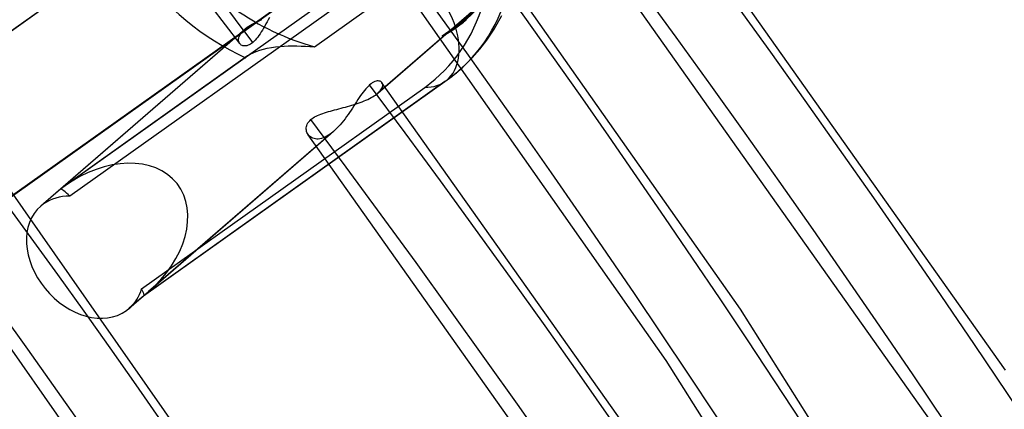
# Model space of a CAD drawing. Header units: millimetres. Extents: x -192 to 186, y -241 to 236.
# Tile 76 of 87: x 103.72 to 120.37, y 67.79 to 74.38. Entities that reach past the tile are written whole.
import ezdxf

# ---------------------------------------------------------------- set-up
doc = ezdxf.new("R2010")
doc.units = ezdxf.units.MM
doc.layers.add('MAIN-1', color=7, linetype='Continuous')
doc.layers.add('MAIN-2', color=7, linetype='Continuous')

msp = doc.modelspace()

# ---------------------------------------------------------------- linework, layer by layer
at = {"layer": 'MAIN-1'}
for p, q in [((109.847, 73.313), (109.847, 73.314)), ((109.847, 73.314), (109.847, 73.314)), ((109.847, 73.314), (109.847, 73.314)), ((109.847, 73.314), (109.847, 73.314)), ((109.848, 73.313), (109.847, 73.313)), ((109.847, 73.313), (109.847, 73.313))]:
    msp.add_line(p, q, dxfattribs=at)
for centre, major_axis, start_param, end_param in [((-0.5, -0.433), (106.054, -122.46), 0.713724, 3.466968), ((-4.75, -4.114), (-100.489, 116.035), -2.427868, -0.857072)]:
    msp.add_ellipse(centre, major_axis=major_axis, ratio=0.75, start_param=start_param, end_param=end_param, dxfattribs=at)
at = {"layer": 'MAIN-2'}
for p, q in [((102.102, 73.141), (108.453, 77.659)), ((102.137, 73.169), (108.493, 77.69)), ((120.387, 68.452), (114.247, 77.125)), ((115.907, 69.482), (110.819, 76.724)), ((109.735, 73.105), (113.375, 76.258)), ((113.429, 76.3), (109.778, 73.138)), ((119.107, 67.624), (113.002, 76.244)), ((103.426, 71.279), (109.784, 75.801)), ((109.82, 75.829), (103.466, 71.309)), ((114.653, 68.614), (109.613, 75.79)), ((109.548, 75.167), (107.537, 73.736)), ((108.704, 73.923), (110.409, 75.136)), ((109.356, 74.799), (104.57, 71.394)), ((107.442, 73.976), (106.962, 74.606)), ((107.946, 74.414), (107.925, 74.377)), ((111.745, 74.22), (111.875, 74.449)), ((107.573, 74.251), (104.412, 71.514)), ((107.565, 74.245), (107.573, 74.251)), ((107.573, 74.251), (107.599, 74.268)), ((107.599, 74.268), (107.626, 74.286)), ((107.626, 74.286), (107.654, 74.302)), ((107.654, 74.302), (107.685, 74.319)), ((107.685, 74.319), (107.716, 74.335)), ((107.716, 74.335), (107.749, 74.35)), ((107.749, 74.35), (107.782, 74.366)), ((107.782, 74.366), (107.817, 74.38)), ((107.865, 74.272), (107.845, 74.238)), ((107.885, 74.307), (107.865, 74.272)), ((107.905, 74.342), (107.885, 74.307)), ((107.925, 74.377), (107.905, 74.342)), ((111.089, 74.26), (110.865, 74.1)), ((111.094, 74.242), (111.099, 74.246)), ((111.269, 74.379), (111.264, 74.375)), ((107.526, 74.214), (104.078, 71.228)), ((107.427, 74.075), (107.433, 74.094)), ((107.433, 74.094), (107.442, 74.113)), ((107.442, 74.113), (107.453, 74.133)), ((107.453, 74.133), (107.467, 74.153)), ((107.467, 74.153), (107.484, 74.173)), ((107.484, 74.173), (107.504, 74.194)), ((107.504, 74.194), (107.526, 74.214)), ((107.526, 74.214), (107.533, 74.22)), ((107.533, 74.22), (107.541, 74.227)), ((107.541, 74.227), (107.549, 74.233)), ((107.549, 74.233), (107.557, 74.239)), ((107.557, 74.239), (107.565, 74.245)), ((107.746, 74.085), (107.725, 74.059)), ((107.766, 74.113), (107.746, 74.085)), ((107.786, 74.142), (107.766, 74.113)), ((107.805, 74.173), (107.786, 74.142)), ((107.825, 74.205), (107.805, 74.173)), ((107.845, 74.238), (107.825, 74.205)), ((110.865, 74.1), (110.899, 74.119)), ((110.899, 74.119), (110.933, 74.138)), ((110.933, 74.138), (110.966, 74.158)), ((110.966, 74.158), (110.999, 74.178)), ((110.999, 74.178), (111.031, 74.199)), ((111.031, 74.199), (111.063, 74.22)), ((111.063, 74.22), (111.094, 74.242)), ((111.618, 74.031), (111.745, 74.22)), ((107.422, 74.04), (107.423, 74.057)), ((107.423, 74.024), (107.422, 74.04)), ((107.423, 74.057), (107.427, 74.075)), ((107.426, 74.008), (107.423, 74.024)), ((107.431, 73.994), (107.426, 74.008)), ((107.438, 73.981), (107.431, 73.994)), ((107.447, 73.97), (107.438, 73.981)), ((107.458, 73.96), (107.447, 73.97)), ((107.469, 73.951), (107.458, 73.96)), ((107.483, 73.945), (107.469, 73.951)), ((107.497, 73.94), (107.483, 73.945)), ((107.513, 73.937), (107.497, 73.94)), ((107.529, 73.936), (107.513, 73.937)), ((107.547, 73.937), (107.529, 73.936)), ((107.565, 73.94), (107.547, 73.937)), ((107.584, 73.946), (107.565, 73.94)), ((107.603, 73.954), (107.584, 73.946)), ((107.623, 73.965), (107.603, 73.954)), ((107.644, 73.979), (107.623, 73.965)), ((107.665, 73.996), (107.644, 73.979)), ((107.685, 74.015), (107.665, 73.996)), ((107.705, 74.036), (107.685, 74.015)), ((107.725, 74.059), (107.705, 74.036)), ((107.977, 73.91), (108.048, 73.92)), ((108.048, 73.92), (108.119, 73.927)), ((108.119, 73.927), (108.191, 73.932)), ((108.191, 73.932), (108.263, 73.935)), ((108.263, 73.935), (108.335, 73.936)), ((108.335, 73.936), (108.408, 73.935)), ((108.408, 73.935), (108.482, 73.934)), ((108.482, 73.934), (108.556, 73.931)), ((108.556, 73.931), (108.63, 73.927)), ((108.63, 73.927), (108.704, 73.923)), ((111.5, 73.879), (111.618, 74.031)), ((107.575, 73.766), (104.494, 71.574)), ((107.543, 73.741), (107.549, 73.746)), ((107.549, 73.746), (107.555, 73.751)), ((107.555, 73.751), (107.561, 73.756)), ((107.561, 73.756), (107.568, 73.761)), ((107.568, 73.761), (107.575, 73.766)), ((107.575, 73.766), (107.619, 73.794)), ((107.619, 73.794), (107.669, 73.821)), ((107.669, 73.821), (107.723, 73.844)), ((107.723, 73.844), (107.781, 73.865)), ((107.781, 73.865), (107.843, 73.883)), ((107.843, 73.883), (107.909, 73.898)), ((107.909, 73.898), (107.977, 73.91)), ((111.373, 73.735), (111.5, 73.879)), ((107.537, 73.736), (104.412, 71.514)), ((107.537, 73.736), (107.543, 73.741)), ((111.143, 73.514), (111.261, 73.622)), ((111.261, 73.622), (111.373, 73.735)), ((110.991, 73.391), (111.029, 73.421)), ((111.029, 73.421), (111.068, 73.451)), ((111.068, 73.451), (111.105, 73.482)), ((111.105, 73.482), (111.143, 73.514)), ((105.813, 69.708), (110.949, 73.362)), ((110.912, 73.333), (105.82, 69.711)), ((109.617, 73.257), (109.595, 73.235)), ((109.638, 73.277), (109.617, 73.257)), ((109.662, 73.296), (109.638, 73.277)), ((109.684, 73.311), (109.662, 73.296)), ((109.706, 73.324), (109.684, 73.311)), ((109.727, 73.333), (109.706, 73.324)), ((109.747, 73.339), (109.727, 73.333)), ((109.766, 73.343), (109.747, 73.339)), ((109.784, 73.343), (109.766, 73.343)), ((109.8, 73.342), (109.784, 73.343)), ((109.815, 73.338), (109.8, 73.342)), ((109.827, 73.332), (109.815, 73.338)), ((109.838, 73.324), (109.827, 73.332)), ((109.847, 73.314), (109.838, 73.324)), ((115.987, 64.642), (109.847, 73.314)), ((109.854, 73.302), (109.848, 73.313)), ((109.858, 73.29), (109.854, 73.302)), ((109.856, 73.245), (109.859, 73.261)), ((109.86, 73.276), (109.858, 73.29)), ((109.859, 73.261), (109.86, 73.276)), ((110.912, 73.333), (110.952, 73.361)), ((110.952, 73.361), (110.991, 73.391)), ((105.783, 69.831), (110.57, 73.235)), ((109.486, 73.095), (109.463, 73.062)), ((109.508, 73.126), (109.486, 73.095)), ((109.53, 73.156), (109.508, 73.126)), ((109.552, 73.184), (109.53, 73.156)), ((109.573, 73.211), (109.552, 73.184)), ((109.595, 73.235), (109.573, 73.211)), ((109.689, 73.075), (109.713, 73.09)), ((109.713, 73.09), (109.735, 73.105)), ((109.735, 73.105), (109.743, 73.111)), ((109.743, 73.111), (109.75, 73.116)), ((109.75, 73.116), (109.758, 73.122)), ((109.758, 73.122), (109.765, 73.127)), ((109.765, 73.127), (109.772, 73.133)), ((109.772, 73.133), (109.778, 73.139)), ((109.778, 73.139), (109.798, 73.157)), ((109.798, 73.157), (109.816, 73.176)), ((109.816, 73.176), (109.83, 73.194)), ((109.83, 73.194), (109.841, 73.212)), ((109.841, 73.212), (109.85, 73.229)), ((109.85, 73.229), (109.856, 73.245)), ((109.267, 72.912), (109.303, 72.923)), ((109.303, 72.923), (109.34, 72.933)), ((109.34, 72.933), (109.376, 72.944)), ((109.372, 72.922), (109.348, 72.885)), ((109.395, 72.958), (109.372, 72.922)), ((109.376, 72.944), (109.411, 72.956)), ((109.418, 72.993), (109.395, 72.958)), ((109.411, 72.956), (109.446, 72.968)), ((109.441, 73.028), (109.418, 72.993)), ((109.463, 73.062), (109.441, 73.028)), ((109.446, 72.968), (109.48, 72.98)), ((109.48, 72.98), (109.514, 72.992)), ((109.514, 72.992), (109.546, 73.005)), ((109.546, 73.005), (109.577, 73.019)), ((109.577, 73.019), (109.607, 73.032)), ((109.607, 73.032), (109.636, 73.046)), ((109.636, 73.046), (109.663, 73.061)), ((109.663, 73.061), (109.689, 73.075)), ((108.709, 72.735), (108.733, 72.748)), ((108.733, 72.748), (108.76, 72.761)), ((108.76, 72.761), (108.787, 72.772)), ((108.787, 72.772), (108.816, 72.784)), ((108.816, 72.784), (108.846, 72.795)), ((108.846, 72.795), (108.877, 72.805)), ((108.877, 72.805), (108.909, 72.815)), ((108.909, 72.815), (108.943, 72.825)), ((108.943, 72.825), (108.977, 72.835)), ((108.977, 72.835), (109.012, 72.844)), ((109.012, 72.844), (109.047, 72.854)), ((109.047, 72.854), (109.083, 72.863)), ((109.083, 72.863), (109.12, 72.873)), ((109.12, 72.873), (109.156, 72.882)), ((109.156, 72.882), (109.193, 72.892)), ((109.193, 72.892), (109.23, 72.902)), ((109.23, 72.902), (109.267, 72.912)), ((109.274, 72.776), (109.249, 72.74)), ((109.299, 72.812), (109.274, 72.776)), ((109.324, 72.849), (109.299, 72.812)), ((109.348, 72.885), (109.324, 72.849)), ((108.571, 72.571), (108.576, 72.592)), ((108.576, 72.592), (108.584, 72.612)), ((108.584, 72.612), (108.595, 72.633)), ((108.595, 72.633), (108.609, 72.653)), ((108.609, 72.653), (108.626, 72.672)), ((108.626, 72.672), (108.646, 72.691)), ((108.646, 72.691), (108.665, 72.706)), ((108.665, 72.706), (108.686, 72.721)), ((108.686, 72.721), (108.709, 72.735)), ((109.142, 72.604), (109.114, 72.573)), ((109.169, 72.636), (109.142, 72.604)), ((109.196, 72.67), (109.169, 72.636)), ((109.223, 72.704), (109.196, 72.67)), ((109.249, 72.74), (109.223, 72.704)), ((105.813, 69.708), (108.975, 72.447)), ((109.029, 72.49), (105.902, 69.782)), ((108.567, 72.53), (108.568, 72.55)), ((108.569, 72.51), (108.567, 72.53)), ((108.568, 72.55), (108.571, 72.571)), ((108.573, 72.491), (108.569, 72.51)), ((108.579, 72.473), (108.573, 72.491)), ((108.587, 72.456), (108.579, 72.473)), ((108.597, 72.439), (108.587, 72.456)), ((108.609, 72.424), (108.597, 72.439)), ((114.707, 63.813), (108.602, 72.433)), ((108.623, 72.409), (108.609, 72.424)), ((108.944, 72.426), (108.914, 72.408)), ((108.975, 72.447), (108.944, 72.426)), ((108.984, 72.454), (108.975, 72.447)), ((108.993, 72.461), (108.984, 72.454)), ((109.002, 72.468), (108.993, 72.461)), ((109.012, 72.475), (109.002, 72.468)), ((109.021, 72.483), (109.012, 72.475)), ((109.03, 72.49), (109.021, 72.483)), ((109.058, 72.516), (109.03, 72.49)), ((109.086, 72.544), (109.058, 72.516)), ((109.114, 72.573), (109.086, 72.544)), ((108.64, 72.396), (108.623, 72.409)), ((108.658, 72.385), (108.64, 72.396)), ((108.677, 72.375), (108.658, 72.385)), ((108.699, 72.368), (108.677, 72.375)), ((108.722, 72.364), (108.699, 72.368)), ((108.746, 72.362), (108.722, 72.364)), ((108.771, 72.362), (108.746, 72.362)), ((108.798, 72.365), (108.771, 72.362)), ((108.826, 72.372), (108.798, 72.365)), ((108.855, 72.381), (108.826, 72.372)), ((108.884, 72.393), (108.855, 72.381)), ((108.914, 72.408), (108.884, 72.393)), ((108.157, 64.926), (103.531, 71.54)), ((104.412, 71.514), (104.126, 71.266)), ((106.902, 64.058), (102.325, 70.606)), ((105.527, 69.461), (105.813, 69.708)), ((105.82, 69.711), (105.575, 69.499)), ((120.61, 62.058), (115.907, 69.482)), ((119.311, 61.258), (114.653, 68.614))]:
    msp.add_line(p, q, dxfattribs=at)
for centre, major_axis, ratio, start_param, end_param in [((0, 0), (-105.399, 121.705), 0.75, -2.427868, 0.713724), ((-4.25, -3.681), (-99.835, 115.279), 0.75, -2.427868, -0.857072), ((21.428, 18.557), (-100.334, 115.856), 0.75, -2.427868, -1.671484), ((108.643, 77.401), (-2.621, 3.026), 0.75, -3.141514, -0.071674), ((107.862, 76.725), (-2.895, 3.343), 0.75, 3.069919, 6.211512), ((108.148, 76.972), (-2.995, 3.458), 0.75, 3.069919, 6.211512), ((17.028, 14.747), (-105.326, 121.62), 0.75, -2.427868, -1.670101), ((108.648, 77.405), (2.61, -3.013), 0.75, -0.071674, 3.069919), ((21.428, 18.557), (99.336, -114.703), 0.75, 0.713724, 1.468967), ((12.628, 10.936), (-110.317, 127.383), 0.75, -2.427868, -1.668171), ((17.028, 14.747), (104.327, -120.467), 0.75, 0.713724, 1.471565), ((12.628, 10.936), (109.319, -126.231), 0.75, 0.713724, 1.472816), ((108.648, 77.405), (2.621, -3.026), 0.75, -2.44407, -0.84087), ((3.828, 3.315), (109.319, -126.231), 0.75, 1.483568, 1.514677), ((108.148, 76.972), (-2.621, 3.026), 0.75, 0.890877, 2.107368), ((8.228, 7.126), (-110.317, 127.383), 0.75, -2.427868, -1.668171), ((21.428, 18.557), (-92.547, 106.864), 0.75, -2.427868, -1.674838), ((8.228, 7.126), (109.319, -126.231), 0.75, 0.713724, 1.473773), ((21.428, 18.557), (91.548, -105.711), 0.75, 0.713724, 1.466401), ((110.249, 74.265), (0.663, -0.932), 0.65974, 1.127099, 2.140638), ((108.648, 77.405), (2.621, -3.026), 0.75, -0.163184, -0.071674), ((108.643, 77.401), (-2.621, 3.026), 0.75, 3.069919, 3.141672), ((108.648, 77.405), (2.621, -3.026), 0.75, -0.071674, 0.000079), ((110.249, 74.265), (0.663, -0.932), 0.65974, 0.063072, 1.11027), ((3.828, 3.315), (-110.317, 127.383), 0.75, -2.427868, -1.668171), ((110.249, 74.265), (0.663, -0.932), 0.65974, -0.460526, 0.063072), ((3.828, 3.315), (109.319, -126.231), 0.75, 0.713724, 1.473773), ((105.113, 70.611), (-1.269, -0.997), 0.707746, 1.621956, 4.659445), ((105.113, 70.611), (-1.269, -0.997), 0.707746, -1.62374, -1.575097), ((105.113, 70.611), (-0.707, 0.9), 0.090057, -0.590972, -0.067373), ((21.428, 18.557), (-84.76, 97.872), 0.75, -2.427868, -1.677813), ((104.827, 70.363), (-0.749, 0.865), 0.75, -0.071674, 0.000079), ((104.827, 70.363), (-0.749, 0.865), 0.75, -0.595273, -0.071674), ((104.827, 70.363), (-0.749, 0.865), 0.75, 0.000079, 3.069919), ((21.428, 18.557), (83.761, -96.719), 0.75, 0.713724, 1.463358), ((104.827, 70.363), (-0.749, 0.865), 0.75, 3.141592, 3.593518), ((105.113, 70.611), (-0.707, 0.9), 0.090057, 3.140674, 3.597818), ((105.113, 70.611), (-1.269, -0.997), 0.707746, 1.566496, 1.621956), ((105.113, 70.611), (-0.707, 0.9), 0.090057, 3.07422, 3.130723), ((105.113, 70.611), (-0.707, 0.9), 0.090057, 3.130723, 3.140674), ((104.827, 70.363), (-0.749, 0.865), 0.75, 3.069919, 3.141592)]:
    msp.add_ellipse(centre, major_axis=major_axis, ratio=ratio, start_param=start_param, end_param=end_param, dxfattribs=at)

doc.saveas('drawing.dxf')
